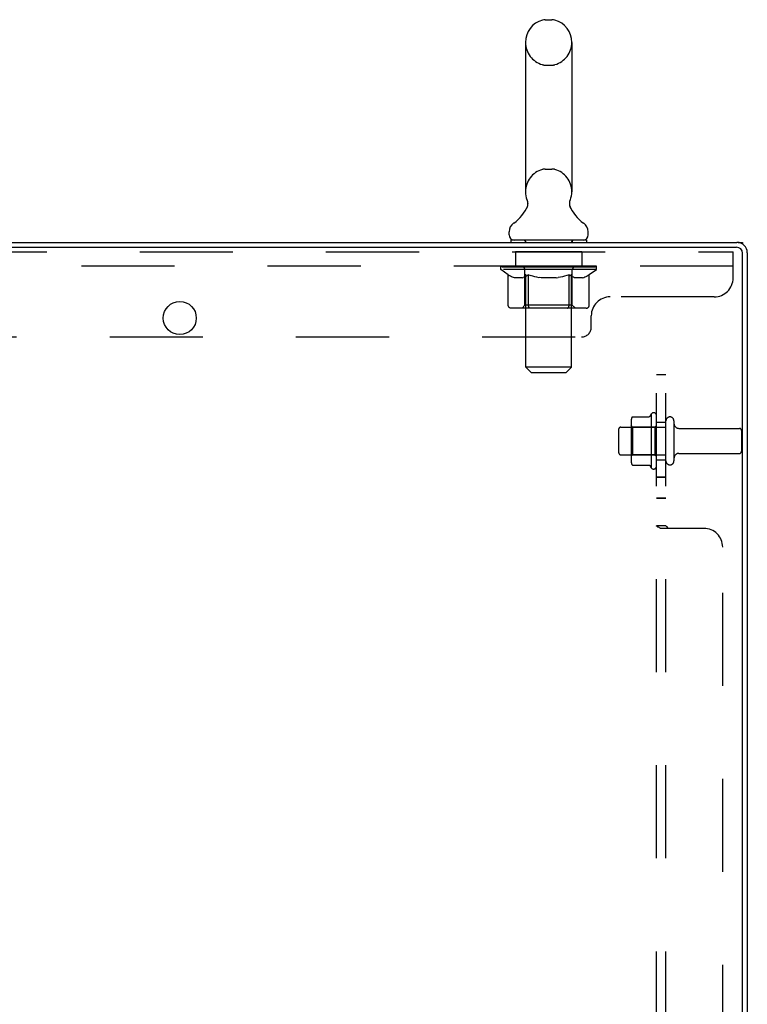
# Model space of a CAD drawing. Header units: inches. Extents: x 0 to 224, y 0 to 145.
# Tile 105 of 125: x 190 to 199, y 76 to 89. Entities that reach past the tile are written whole.
import ezdxf

# ---------------------------------------------------------------- set-up
doc = ezdxf.new("R2010")
doc.units = ezdxf.units.IN
doc.header["$LTSCALE"] = 12.302632
doc.header["$MEASUREMENT"] = 0
doc.linetypes.add('HIDDEN', pattern=[0.2, 0.1, -0.1])
doc.layers.get('0').update_dxf_attribs({"linetype": 'CONTINUOUS'})
doc.layers.add('02___PRT_ALL_AXES', color=7, linetype='CONTINUOUS')
doc.layers.add('DEFAULT_2', color=8, linetype='HIDDEN')

msp = doc.modelspace()

# ---------------------------------------------------------------- linework, layer by layer
at = {"color": 7, "linetype": 'Continuous'}
for p, q in [((196.711, 89.2), (196.799, 89.2)), ((196.449, 88.9), (196.449, 86.925)), ((197.061, 88.9), (197.061, 86.925)), ((196.464, 86.706), (196.462, 86.701)), ((196.232, 86.353), (196.232, 86.393)), ((197.278, 86.353), (197.278, 86.393)), ((196.255, 86.284), (196.255, 86.254)), ((197.255, 86.284), (196.255, 86.284)), ((197.255, 86.284), (197.255, 86.254)), ((199.258, 86.254), (199.318, 86.254)), ((199.318, 86.254), (199.318, 86.233))]:
    msp.add_line(p, q, dxfattribs=at)
at = {"color": 3, "linetype": 'Continuous'}
for p, q in [((181.455, 86.254), (199.244, 86.254)), ((181.38, 86.191), (199.237, 86.191)), ((199.317, 51.897), (199.317, 86.111)), ((199.38, 86.118), (199.38, 51.89))]:
    msp.add_line(p, q, dxfattribs=at)
at = {"color": 7, "linetype": 'Continuous'}
for points in [[(196.469, 86.818), (196.47, 86.814), (196.472, 86.809), (196.473, 86.804), (196.474, 86.799), (196.475, 86.794), (196.476, 86.789), (196.477, 86.784), (196.477, 86.779), (196.477, 86.774), (196.478, 86.769), (196.478, 86.764), (196.477, 86.759), (196.477, 86.754), (196.476, 86.749), (196.476, 86.744), (196.475, 86.739), (196.474, 86.734), (196.473, 86.729), (196.471, 86.725), (196.47, 86.72), (196.468, 86.715), (196.466, 86.71), (196.464, 86.706)], [(197.049, 86.701), (197.047, 86.706), (197.045, 86.71), (197.043, 86.715), (197.041, 86.72), (197.039, 86.724), (197.038, 86.729), (197.037, 86.734), (197.036, 86.739), (197.035, 86.744), (197.034, 86.749), (197.033, 86.754), (197.033, 86.759), (197.033, 86.764), (197.033, 86.769), (197.033, 86.774), (197.033, 86.779), (197.034, 86.784), (197.034, 86.789), (197.035, 86.794), (197.036, 86.799), (197.037, 86.804), (197.039, 86.809), (197.04, 86.814), (197.042, 86.818)]]:
    msp.add_lwpolyline(points, dxfattribs=at)
for centre, radius, start, end in [((196.711, 89.056), 0.144, 90, 105.6303), ((196.799, 89.056), 0.144, 74.3697, 90), ((196.755, 88.9), 0.306, 105.6303, 180), ((196.755, 88.9), 0.306, 0, 74.3697), ((196.755, 86.925), 0.306, 180, 200.4871), ((196.755, 86.925), 0.306, 339.5129, 360), ((195.997, 86.941), 0.523, 304.6624, 336.9318), ((197.514, 86.941), 0.523, 203.0682, 235.3376), ((196.376, 86.393), 0.144, 124.6626, 180), ((197.134, 86.393), 0.144, 0, 55.3374), ((196.301, 86.353), 0.069, 180, 270), ((197.209, 86.353), 0.069, 270, 360)]:
    msp.add_arc(centre, radius, start, end, dxfattribs=at)
at = {"color": 3, "linetype": 'Continuous'}
for centre, radius in [((199.244, 86.118), 0.136), ((199.237, 86.111), 0.08)]:
    msp.add_arc(centre, radius, 0, 90, dxfattribs=at)
at = {"layer": '02___PRT_ALL_AXES', "color": 8, "linetype": 'HIDDEN'}
for p, q in [((196.318, 86.129), (196.318, 85.942)), ((197.193, 86.129), (196.318, 86.129)), ((197.193, 86.129), (197.193, 85.942)), ((197.193, 85.942), (196.318, 85.942)), ((198.11, 83.985), (198.11, 83.273)), ((198.18, 83.295), (198.18, 83.963)), ((197.71, 83.812), (198.305, 83.812)), ((198.305, 83.446), (198.305, 83.812)), ((198.474, 83.795), (199.275, 83.795)), ((197.71, 83.446), (198.305, 83.446)), ((198.474, 83.463), (199.275, 83.463))]:
    msp.add_line(p, q, dxfattribs=at)
at = {"layer": '02___PRT_ALL_AXES', "color": 3, "linetype": 'Continuous'}
msp.add_circle((191.88, 85.254), 0.219, dxfattribs=at)
at = {"layer": '02___PRT_ALL_AXES', "color": 8, "linetype": 'HIDDEN'}
for centre, radius, start, end in [((198.142, 83.963), 0.0384, 0, 145.5503), ((198.71, 83.629), 0.698, 149.3369, 152.3186), ((198.71, 83.629), 0.698, 207.6814, 210.6631), ((198.142, 83.295), 0.0384, 214.4497, 360)]:
    msp.add_arc(centre, radius, start, end, dxfattribs=at)
at = {"layer": 'DEFAULT_2', "color": 8, "linetype": 'HIDDEN'}
for p, q in [((196.711, 88.6), (196.799, 88.6)), ((196.711, 87.225), (196.799, 87.225)), ((196.443, 86.284), (196.443, 86.254)), ((196.455, 84.603), (196.455, 86.25)), ((197.055, 84.603), (197.055, 86.25)), ((197.068, 86.284), (197.068, 86.254)), ((181.51, 86.129), (199.193, 86.129)), ((199.193, 85.784), (199.193, 86.129)), ((199.193, 85.942), (181.568, 85.942)), ((196.122, 85.896), (196.122, 85.942)), ((196.132, 85.936), (196.132, 85.942)), ((196.16, 85.936), (196.16, 85.942)), ((196.207, 85.936), (196.207, 85.942)), ((196.27, 85.936), (196.27, 85.942)), ((196.348, 85.936), (196.348, 85.942)), ((196.382, 85.932), (196.382, 85.939)), ((196.439, 85.936), (196.439, 85.942)), ((196.456, 85.932), (196.456, 85.941)), ((196.539, 85.936), (196.539, 85.942)), ((196.545, 85.932), (196.545, 85.942)), ((196.641, 85.935), (196.755, 85.942)), ((196.645, 85.936), (196.645, 85.942)), ((196.646, 85.942), (196.645, 85.942)), ((196.646, 85.936), (196.646, 85.942)), ((196.755, 85.936), (196.755, 85.942)), ((196.755, 85.942), (196.87, 85.935)), ((196.865, 85.936), (196.865, 85.942)), ((196.865, 85.936), (196.865, 85.942)), ((196.865, 85.942), (196.865, 85.942)), ((196.966, 85.932), (196.966, 85.942)), ((196.972, 85.936), (196.972, 85.942)), ((197.054, 85.932), (197.054, 85.941)), ((197.072, 85.936), (197.072, 85.942)), ((197.128, 85.932), (197.128, 85.939)), ((197.162, 85.936), (197.162, 85.942)), ((197.24, 85.936), (197.24, 85.942)), ((197.267, 85.939), (197.387, 85.94)), ((197.304, 85.936), (197.304, 85.942)), ((197.35, 85.936), (197.35, 85.942)), ((197.379, 85.936), (197.379, 85.942)), ((197.387, 85.935), (197.387, 85.94)), ((197.388, 85.896), (196.122, 85.896)), ((196.221, 85.826), (196.122, 85.896)), ((196.14, 85.932), (196.14, 85.936)), ((196.14, 85.932), (197.37, 85.932)), ((196.149, 85.932), (196.149, 85.936)), ((196.15, 85.932), (196.15, 85.936)), ((196.176, 85.932), (196.176, 85.936)), ((196.178, 85.932), (196.178, 85.936)), ((196.221, 85.932), (196.221, 85.936)), ((196.221, 85.421), (196.221, 85.826)), ((196.221, 85.826), (196.235, 85.817)), ((196.224, 85.932), (196.224, 85.936)), ((196.428, 85.935), (196.227, 85.935)), ((196.249, 85.808), (196.235, 85.817)), ((196.271, 85.932), (196.271, 85.935)), ((196.272, 85.932), (196.272, 85.935)), ((196.275, 85.932), (196.275, 85.935)), ((196.282, 85.932), (196.282, 85.936)), ((196.282, 85.932), (196.282, 85.935)), ((196.286, 85.932), (196.286, 85.936)), ((196.289, 85.932), (196.289, 85.936)), ((196.293, 85.932), (196.293, 85.935)), ((196.308, 85.932), (196.308, 85.935)), ((196.326, 85.932), (196.326, 85.938)), ((196.326, 85.932), (196.326, 85.935)), ((196.347, 85.932), (196.347, 85.935)), ((196.347, 85.932), (196.347, 85.935)), ((196.358, 85.932), (196.358, 85.936)), ((196.362, 85.932), (196.362, 85.936)), ((196.371, 85.932), (196.371, 85.935)), ((196.398, 85.932), (196.398, 85.935)), ((196.401, 85.932), (196.401, 85.935)), ((196.428, 85.932), (196.428, 85.935)), ((196.495, 85.935), (196.433, 85.935)), ((196.442, 85.424), (196.442, 85.892)), ((196.445, 85.932), (196.445, 85.936)), ((196.45, 85.932), (196.45, 85.936)), ((196.46, 85.932), (196.46, 85.935)), ((196.475, 85.817), (196.461, 85.808)), ((196.471, 85.932), (196.471, 85.935)), ((196.489, 85.826), (196.475, 85.817)), ((196.489, 85.421), (196.489, 85.826)), ((196.489, 85.826), (196.518, 85.817)), ((196.495, 85.932), (196.495, 85.935)), ((196.57, 85.935), (196.511, 85.935)), ((196.546, 85.808), (196.517, 85.817)), ((196.531, 85.932), (196.531, 85.935)), ((196.542, 85.932), (196.542, 85.936)), ((196.547, 85.932), (196.547, 85.936)), ((196.555, 85.932), (196.555, 85.936)), ((196.57, 85.932), (196.57, 85.935)), ((196.651, 85.935), (196.596, 85.935)), ((196.609, 85.932), (196.609, 85.935)), ((196.646, 85.932), (196.646, 85.936)), ((196.65, 85.932), (196.65, 85.936)), ((196.651, 85.932), (196.651, 85.936)), ((196.651, 85.932), (196.651, 85.935)), ((196.734, 85.935), (196.686, 85.935)), ((196.692, 85.932), (196.692, 85.935)), ((196.734, 85.932), (196.734, 85.935)), ((196.753, 85.936), (196.752, 85.936)), ((196.752, 85.932), (196.752, 85.936)), ((196.753, 85.932), (196.753, 85.936)), ((196.758, 85.932), (196.758, 85.936)), ((196.758, 85.932), (196.758, 85.936)), ((196.758, 85.936), (196.758, 85.936)), ((196.776, 85.932), (196.776, 85.935)), ((196.776, 85.935), (196.824, 85.935)), ((196.819, 85.932), (196.819, 85.935)), ((196.859, 85.932), (196.859, 85.936)), ((196.86, 85.932), (196.86, 85.935)), ((196.86, 85.935), (196.914, 85.935)), ((196.861, 85.932), (196.861, 85.936)), ((196.865, 85.932), (196.865, 85.936)), ((196.901, 85.932), (196.901, 85.935)), ((196.94, 85.932), (196.94, 85.935)), ((196.94, 85.935), (196.999, 85.935)), ((196.956, 85.932), (196.956, 85.936)), ((196.963, 85.932), (196.963, 85.936)), ((196.995, 85.818), (196.966, 85.809)), ((196.968, 85.932), (196.968, 85.936)), ((196.979, 85.932), (196.979, 85.935)), ((197.024, 85.827), (196.995, 85.817)), ((197.015, 85.932), (197.015, 85.935)), ((197.015, 85.935), (197.077, 85.935)), ((197.024, 85.421), (197.024, 85.827)), ((197.024, 85.827), (197.039, 85.817)), ((197.039, 85.932), (197.039, 85.935)), ((197.054, 85.808), (197.039, 85.817)), ((197.05, 85.932), (197.05, 85.935)), ((197.06, 85.932), (197.06, 85.936)), ((197.065, 85.932), (197.065, 85.936)), ((197.068, 85.424), (197.068, 85.892)), ((197.082, 85.932), (197.082, 85.935)), ((197.082, 85.935), (197.388, 85.935)), ((197.109, 85.932), (197.109, 85.935)), ((197.112, 85.932), (197.112, 85.935)), ((197.139, 85.932), (197.139, 85.935)), ((197.148, 85.932), (197.148, 85.936)), ((197.153, 85.932), (197.153, 85.936)), ((197.164, 85.932), (197.164, 85.935)), ((197.164, 85.932), (197.164, 85.935)), ((197.184, 85.932), (197.184, 85.938)), ((197.185, 85.932), (197.185, 85.935)), ((197.203, 85.932), (197.203, 85.935)), ((197.217, 85.932), (197.217, 85.935)), ((197.221, 85.932), (197.221, 85.936)), ((197.225, 85.932), (197.225, 85.936)), ((197.228, 85.932), (197.228, 85.936)), ((197.228, 85.932), (197.228, 85.935)), ((197.235, 85.932), (197.235, 85.935)), ((197.238, 85.932), (197.238, 85.935)), ((197.239, 85.932), (197.239, 85.935)), ((197.277, 85.818), (197.262, 85.809)), ((197.267, 85.935), (197.267, 85.939)), ((197.292, 85.828), (197.277, 85.818)), ((197.277, 85.818), (197.292, 85.828)), ((197.286, 85.932), (197.286, 85.936)), ((197.289, 85.932), (197.289, 85.936)), ((197.292, 85.828), (197.388, 85.896)), ((197.292, 85.421), (197.292, 85.828)), ((197.332, 85.932), (197.332, 85.936)), ((197.334, 85.932), (197.334, 85.936)), ((197.36, 85.932), (197.36, 85.936)), ((197.361, 85.932), (197.361, 85.936)), ((197.37, 85.932), (197.37, 85.936)), ((197.388, 85.896), (197.388, 85.936)), ((196.263, 85.801), (196.249, 85.808)), ((196.276, 85.794), (196.262, 85.801)), ((196.289, 85.789), (196.276, 85.794)), ((196.303, 85.784), (196.289, 85.789)), ((196.407, 85.784), (196.303, 85.784)), ((196.407, 85.784), (196.42, 85.789)), ((196.434, 85.794), (196.42, 85.789)), ((196.447, 85.801), (196.434, 85.794)), ((196.461, 85.808), (196.447, 85.801)), ((196.574, 85.801), (196.546, 85.808)), ((196.601, 85.794), (196.573, 85.801)), ((196.629, 85.788), (196.601, 85.794)), ((196.656, 85.784), (196.629, 85.789)), ((196.854, 85.784), (196.656, 85.784)), ((196.854, 85.784), (196.882, 85.789)), ((196.91, 85.794), (196.882, 85.789)), ((196.938, 85.801), (196.91, 85.794)), ((196.966, 85.809), (196.938, 85.801)), ((197.068, 85.801), (197.053, 85.809)), ((197.082, 85.794), (197.068, 85.801)), ((197.096, 85.788), (197.082, 85.794)), ((197.111, 85.784), (197.096, 85.788)), ((197.204, 85.784), (197.111, 85.784)), ((197.204, 85.784), (197.219, 85.789)), ((197.233, 85.794), (197.219, 85.788)), ((197.248, 85.801), (197.233, 85.794)), ((197.262, 85.809), (197.247, 85.801)), ((196.442, 85.424), (196.403, 85.384)), ((197.068, 85.424), (196.442, 85.424)), ((197.068, 85.424), (197.108, 85.384)), ((198.943, 85.534), (197.568, 85.534)), ((197.249, 85.384), (196.264, 85.384)), ((196.494, 85.397), (196.492, 85.401)), ((196.5, 85.388), (196.498, 85.391)), ((196.505, 85.385), (196.503, 85.386)), ((196.508, 85.384), (196.505, 85.385)), ((196.51, 85.384), (196.508, 85.384)), ((197.318, 85.134), (197.318, 85.284)), ((183.573, 85.004), (197.188, 85.004)), ((196.524, 84.534), (196.455, 84.603)), ((197.055, 84.603), (196.455, 84.603)), ((196.524, 84.534), (196.986, 84.534)), ((196.986, 84.534), (197.055, 84.603)), ((198.18, 53.504), (198.18, 84.504)), ((198.305, 84.504), (198.18, 84.504)), ((198.305, 53.504), (198.305, 84.504)), ((197.844, 83.885), (197.844, 83.374)), ((197.865, 83.948), (198.084, 83.948)), ((198.18, 83.879), (198.305, 83.879)), ((198.411, 83.894), (198.411, 83.365)), ((197.68, 83.782), (197.68, 83.476)), ((197.864, 83.813), (197.844, 83.833)), ((197.864, 83.813), (197.864, 83.446)), ((198.16, 83.813), (197.864, 83.813)), ((198.16, 83.813), (198.18, 83.833)), ((198.16, 83.813), (198.16, 83.446)), ((199.305, 83.765), (199.305, 83.493)), ((197.864, 83.446), (197.844, 83.426)), ((198.16, 83.446), (197.864, 83.446)), ((198.16, 83.446), (198.18, 83.426)), ((198.18, 83.379), (198.305, 83.379)), ((197.865, 83.31), (198.084, 83.31)), ((198.305, 83.151), (198.18, 83.151)), ((198.305, 83.147), (198.18, 83.147)), ((198.305, 82.871), (198.18, 82.871)), ((198.305, 82.867), (198.18, 82.867)), ((198.305, 82.508), (198.18, 82.508)), ((198.805, 82.473), (198.233, 82.473)), ((198.316, 82.495), (198.312, 82.498)), ((198.33, 82.482), (198.327, 82.486)), ((199.055, 55.785), (199.055, 82.223))]:
    msp.add_line(p, q, dxfattribs=at)
for points in [[(196.264, 85.384), (196.259, 85.384), (196.254, 85.385), (196.249, 85.386), (196.244, 85.388), (196.239, 85.391), (196.235, 85.394), (196.231, 85.397), (196.228, 85.401), (196.225, 85.406), (196.223, 85.411), (196.222, 85.416), (196.221, 85.421)], [(196.49, 85.411), (196.489, 85.416), (196.489, 85.421)], [(196.491, 85.406), (196.49, 85.411), (196.489, 85.416), (196.489, 85.421)], [(197.003, 85.384), (197.005, 85.384), (197.008, 85.385), (197.01, 85.386), (197.013, 85.388), (197.015, 85.391), (197.017, 85.394), (197.019, 85.397), (197.021, 85.401), (197.022, 85.406), (197.023, 85.411), (197.024, 85.416), (197.024, 85.421)], [(197.249, 85.384), (197.254, 85.384), (197.259, 85.385), (197.264, 85.386), (197.269, 85.388), (197.274, 85.391), (197.278, 85.394), (197.282, 85.397), (197.285, 85.401), (197.288, 85.406), (197.29, 85.411), (197.291, 85.416), (197.292, 85.421)], [(196.503, 85.386), (196.5, 85.388), (196.498, 85.391), (196.496, 85.394), (196.494, 85.397), (196.492, 85.401), (196.491, 85.406)], [(197.856, 83.942), (197.857, 83.944), (197.858, 83.945), (197.859, 83.946), (197.861, 83.947), (197.862, 83.948), (197.864, 83.948), (197.865, 83.948)], [(198.092, 83.953), (198.092, 83.953), (198.092, 83.953), (198.092, 83.953), (198.092, 83.952), (198.092, 83.952), (198.091, 83.952), (198.091, 83.951), (198.091, 83.951), (198.09, 83.951), (198.09, 83.95), (198.09, 83.95), (198.089, 83.95), (198.089, 83.949), (198.088, 83.949), (198.087, 83.949), (198.086, 83.948), (198.085, 83.948), (198.084, 83.948)], [(197.856, 83.316), (197.857, 83.315), (197.858, 83.314), (197.859, 83.312), (197.861, 83.311), (197.862, 83.311), (197.864, 83.31), (197.865, 83.31)], [(198.084, 83.31), (198.085, 83.31), (198.086, 83.31), (198.087, 83.31), (198.088, 83.309), (198.089, 83.309), (198.089, 83.309), (198.09, 83.308), (198.09, 83.308), (198.09, 83.308), (198.091, 83.307), (198.091, 83.307), (198.091, 83.307), (198.092, 83.306), (198.092, 83.306), (198.092, 83.306), (198.092, 83.306), (198.092, 83.305), (198.092, 83.305)], [(198.214, 82.484), (198.207, 82.487), (198.2, 82.49), (198.194, 82.493), (198.188, 82.496), (198.184, 82.5), (198.181, 82.504), (198.18, 82.508)], [(198.2, 82.49), (198.194, 82.493), (198.188, 82.496), (198.184, 82.5), (198.181, 82.504), (198.18, 82.508)], [(198.233, 82.473), (198.228, 82.477), (198.221, 82.481), (198.214, 82.484)], [(198.309, 82.501), (198.306, 82.504), (198.305, 82.508)], [(198.312, 82.498), (198.309, 82.501), (198.306, 82.504), (198.305, 82.508)], [(198.324, 82.489), (198.32, 82.492), (198.316, 82.495)], [(198.33, 82.473), (198.331, 82.478), (198.33, 82.482), (198.327, 82.486), (198.324, 82.489), (198.32, 82.492)]]:
    msp.add_lwpolyline(points, dxfattribs=at)
for centre, radius, start, end in [((196.755, 88.9), 0.306, 180, 254.3697), ((196.755, 88.9), 0.306, 285.6303, 360), ((196.711, 88.743), 0.144, 254.3697, 270), ((196.799, 88.743), 0.144, 270, 285.6303), ((196.755, 86.925), 0.306, 105.6303, 180), ((196.711, 87.081), 0.144, 90, 105.6303), ((196.799, 87.081), 0.144, 74.3697, 90), ((196.755, 86.925), 0.306, 0, 74.3697), ((196.421, 86.25), 0.0345, 0, 90), ((197.09, 86.25), 0.0345, 90, 180), ((196.403, 85.892), 0.0398, 0, 90), ((197.108, 85.892), 0.0398, 90, 180), ((198.943, 85.784), 0.25, 270, 360), ((197.568, 85.284), 0.25, 90, 180), ((197.188, 85.134), 0.13, 270, 360), ((197.985, 83.885), 0.141, 156.05, 180), ((198.358, 83.894), 0.053, 0, 180), ((198.474, 83.858), 0.0625, 180, 270), ((197.71, 83.782), 0.03, 90, 180), ((199.275, 83.765), 0.03, 0, 90), ((197.71, 83.476), 0.03, 180, 270), ((199.275, 83.493), 0.03, 270, 360), ((197.985, 83.374), 0.141, 180, 203.95), ((198.358, 83.365), 0.053, 180, 360), ((198.474, 83.401), 0.0625, 90, 180), ((198.805, 82.223), 0.25, 0, 90)]:
    msp.add_arc(centre, radius, start, end, dxfattribs=at)
for centre, major_axis, ratio, start_param, end_param in [((196.755, 85.942), (0.633, 0.007), 0.05963, 2.96643, 3.140963), ((196.102, 85.93), (0.198, 0), 0.060556, 0.430652, 1.470503), ((196.755, 85.942), (0.633, 0), 0.060556, 3.141593, 3.316126), ((196.755, 85.942), (0.633, 0.013), 0.05688, 2.791345, 2.965878), ((196.078, 85.93), (0.198, 0.002), 0.05963, 0.25549, 1.295341), ((196.146, 85.93), (0.198, -0.002), 0.05963, 0.605815, 1.645666), ((196.755, 85.942), (0.633, -0.007), 0.05963, -2.96643, -2.791898), ((196.755, 85.942), (0.633, 0.019), 0.052395, 2.616403, 2.790936), ((196.074, 85.93), (0.198, 0.004), 0.05688, 0.080405, 1.120256), ((196.209, 85.93), (0.198, -0.004), 0.05688, 0.7809, 1.820751), ((196.755, 85.942), (0.633, -0.013), 0.05688, -2.791345, -2.616812), ((196.755, 85.942), (0.633, 0.025), 0.046319, 2.441654, 2.616187), ((196.288, 85.93), (0.198, -0.006), 0.052395, 0.955842, 1.995693), ((196.091, 85.93), (0.198, 0.006), 0.052395, -0.094537, 0.945314), ((196.755, 85.942), (0.633, -0.019), 0.052395, -2.616403, -2.44187), ((196.755, 85.942), (0.633, 0.029), 0.038841, 2.267123, 2.441656), ((196.382, 85.93), (0.198, -0.008), 0.046319, 1.130591, 2.170442), ((196.128, 85.93), (0.198, 0.008), 0.046319, -0.269286, 0.770565), ((196.755, 85.942), (0.633, -0.025), 0.046319, -2.441654, -2.267121), ((196.755, 85.942), (0.633, 0.033), 0.030195, 2.09281, 2.267343), ((196.486, 85.93), (0.198, -0.009), 0.038841, 1.305122, 2.344973), ((196.184, 85.93), (0.198, 0.009), 0.038841, -0.443817, 0.596034), ((196.755, 85.942), (0.633, -0.029), 0.038841, -2.267123, -2.092591), ((196.258, 85.93), (0.198, 0.01), 0.030195, -0.61813, 0.421721), ((196.755, 85.942), (0.633, 0.036), 0.020645, 1.918687, 2.09322), ((196.599, 85.93), (0.198, -0.01), 0.030195, 1.479435, 2.519286), ((196.755, 85.942), (0.633, -0.033), 0.030195, -2.09281, -1.918277), ((196.347, 85.93), (0.198, 0.011), 0.020645, -0.792253, 0.247598), ((196.755, 85.942), (0.633, 0.038), 0.010478, 1.744704, 1.919237), ((196.717, 85.93), (0.198, -0.011), 0.020645, 1.653558, 2.693409), ((196.755, 85.942), (0.633, -0.036), 0.020645, -1.918687, -1.744154), ((196.448, 85.93), (0.198, 0.012), 0.010478, -0.966236, -0.000846), ((196.836, 85.93), (0.198, -0.012), 0.010478, 1.827541, 2.867392), ((196.755, 85.942), (0.633, -0.038), 0.010478, -1.744704, -1.570171), ((196.674, 85.93), (0.198, 0.012), 0.010478, 0.274201, 1.314052), ((196.755, 85.942), (0.633, 0.038), 0.010478, -1.571421, -1.396888), ((196.793, 85.93), (0.198, 0.011), 0.020645, 0.448184, 1.488034), ((197.063, 85.93), (0.198, -0.012), 0.010478, -3.140747, -2.175357), ((196.755, 85.942), (0.633, 0.036), 0.020645, -1.397439, -1.222906), ((196.755, 85.942), (0.633, -0.038), 0.010478, 1.222355, 1.396888), ((196.911, 85.93), (0.198, 0.01), 0.030195, 0.622307, 1.662158), ((197.164, 85.93), (0.198, -0.011), 0.020645, 2.893995, 3.933846), ((196.755, 85.942), (0.633, 0.033), 0.030195, -1.223315, -1.048783), ((196.755, 85.942), (0.633, -0.036), 0.020645, 1.048373, 1.222906), ((197.024, 85.93), (0.198, 0.009), 0.038841, 0.79662, 1.836471), ((197.252, 85.93), (0.198, -0.01), 0.030195, 2.719872, 3.759723), ((197.129, 85.93), (0.198, 0.008), 0.046319, 0.971151, 2.011002), ((196.755, 85.942), (0.633, 0.029), 0.038841, -1.049002, -0.874469), ((196.755, 85.942), (0.633, -0.033), 0.030195, 0.87425, 1.048783), ((197.222, 85.93), (0.198, 0.006), 0.052395, 1.1459, 2.185751), ((197.326, 85.93), (0.198, -0.009), 0.038841, 2.545558, 3.585409), ((197.301, 85.93), (0.198, 0.004), 0.05688, 1.320842, 2.360692), ((196.755, 85.942), (0.633, 0.025), 0.046319, -0.874471, -0.699939), ((196.755, 85.942), (0.633, -0.029), 0.038841, 0.699936, 0.874469), ((197.382, 85.93), (0.198, -0.008), 0.046319, 2.371028, 3.410879), ((197.364, 85.93), (0.198, 0.002), 0.05963, 1.495927, 2.535778), ((197.419, 85.93), (0.198, -0.006), 0.052395, 2.196279, 3.23613), ((197.436, 85.93), (0.198, -0.004), 0.05688, 2.021337, 3.061188), ((196.755, 85.942), (0.633, 0.019), 0.052395, -0.699723, -0.52519), ((196.755, 85.942), (0.633, -0.025), 0.046319, 0.525406, 0.699939), ((197.433, 85.93), (0.198, -0.002), 0.05963, 1.846251, 2.886102), ((196.755, 85.942), (0.633, 0.013), 0.05688, -0.524781, -0.350248), ((196.755, 85.942), (0.633, -0.019), 0.052395, 0.350657, 0.52519), ((196.755, 85.942), (0.633, 0.007), 0.05963, -0.349695, -0.175162), ((196.755, 85.942), (0.633, -0.013), 0.05688, 0.175715, 0.350248), ((196.755, 85.942), (0.633, -0.007), 0.05963, 6.27665, 6.458348), ((196.755, 85.942), (0.633, 0), 0.060556, -0.174533, -0.058352), ((196.102, 85.924), (0.198, 0.002), 0.05963, 1.376596, 1.469874), ((196.146, 85.924), (0.198, 0), 0.060556, 1.551758, 1.645036), ((196.078, 85.924), (0.198, 0.004), 0.05688, 1.20151, 1.294789), ((196.147, 85.926), (0.164, 0.002), 0.05963, 1.065228, 1.614276), ((196.128, 85.926), (0.164, 0.003), 0.05688, 0.890143, 1.43919), ((196.186, 85.926), (0.164, 0), 0.060556, 1.240391, 1.789438), ((196.209, 85.924), (0.198, -0.002), 0.05963, 1.72692, 1.820198), ((196.074, 85.924), (0.198, 0.006), 0.052395, 1.026568, 1.119847), ((196.127, 85.926), (0.164, 0.005), 0.052395, 0.715201, 1.264248), ((196.241, 85.926), (0.164, -0.002), 0.05963, 1.415553, 1.9646), ((196.288, 85.924), (0.198, -0.004), 0.05688, 1.902006, 1.995284), ((196.091, 85.924), (0.198, 0.008), 0.046319, 0.851819, 0.945098), ((196.145, 85.926), (0.164, 0.006), 0.046319, 0.540452, 1.089499), ((196.312, 85.926), (0.164, -0.003), 0.05688, 1.590638, 2.139686), ((196.382, 85.924), (0.198, -0.006), 0.052395, 2.076947, 2.170226), ((196.128, 85.924), (0.198, 0.009), 0.038841, 0.677289, 0.770567), ((196.182, 85.926), (0.164, 0.008), 0.038841, 0.365921, 0.914969), ((196.397, 85.926), (0.164, -0.005), 0.052395, 1.76558, 2.314627), ((196.486, 85.924), (0.198, -0.008), 0.046319, 2.251696, 2.344975), ((196.184, 85.924), (0.198, 0.01), 0.030195, 0.502975, 0.596254), ((196.237, 85.926), (0.164, 0.009), 0.030195, 0.191608, 0.740655), ((196.492, 85.926), (0.164, -0.006), 0.046319, 1.940329, 2.489376), ((196.599, 85.924), (0.198, -0.009), 0.038841, 2.426227, 2.519505), ((196.258, 85.924), (0.198, 0.011), 0.020645, 0.328852, 0.422131), ((196.307, 85.926), (0.164, 0.009), 0.020645, 0.017485, 0.566532), ((196.596, 85.926), (0.164, -0.008), 0.038841, 2.11486, 2.663907), ((196.717, 85.924), (0.198, -0.01), 0.030195, 2.60054, 2.693819), ((196.347, 85.924), (0.198, 0.012), 0.010478, 0.154869, 0.248148), ((196.391, 85.926), (0.164, 0.01), 0.010478, 6.126688, 6.675735), ((196.704, 85.926), (0.164, -0.009), 0.030195, 2.289173, 2.83822), ((196.836, 85.924), (0.198, -0.011), 0.020645, 2.774664, 2.867942), ((196.814, 85.926), (0.164, -0.009), 0.020645, 2.463296, 3.012344), ((196.588, 85.926), (0.164, 0.01), 0.010478, -0.000483, 0.504314), ((196.558, 85.924), (0.198, 0.012), 0.010478, 0.099668, 0.192946), ((196.952, 85.924), (0.198, -0.012), 0.010478, 2.948646, 3.041925), ((196.922, 85.926), (0.164, -0.01), 0.010478, 2.637279, 3.142076), ((196.696, 85.926), (0.164, 0.009), 0.020645, 0.129249, 0.678296), ((196.674, 85.924), (0.198, 0.011), 0.020645, 0.273651, 0.366929), ((196.806, 85.926), (0.164, 0.009), 0.030195, 0.303372, 0.852419), ((197.12, 85.926), (0.164, -0.01), 0.010478, 2.749043, 3.29809), ((196.793, 85.924), (0.198, 0.01), 0.030195, 0.447774, 0.541052), ((197.164, 85.924), (0.198, -0.012), 0.010478, 2.893445, 2.986723), ((196.915, 85.926), (0.164, 0.008), 0.038841, 0.477686, 1.026733), ((197.204, 85.926), (0.164, -0.009), 0.020645, 2.57506, 3.124108), ((196.911, 85.924), (0.198, 0.009), 0.038841, 0.622087, 0.715366), ((197.252, 85.924), (0.198, -0.011), 0.020645, 2.719462, 2.812741), ((197.018, 85.926), (0.164, 0.006), 0.046319, 0.652216, 1.201263), ((197.274, 85.926), (0.164, -0.009), 0.030195, 2.400937, 2.949985), ((197.113, 85.926), (0.164, 0.005), 0.052395, 0.826965, 1.376012), ((197.024, 85.924), (0.198, 0.008), 0.046319, 0.796618, 0.889896), ((197.326, 85.924), (0.198, -0.01), 0.030195, 2.545339, 2.638617), ((197.328, 85.926), (0.164, -0.008), 0.038841, 2.226624, 2.775671), ((197.198, 85.926), (0.164, 0.003), 0.05688, 1.001907, 1.550954), ((197.365, 85.926), (0.164, -0.006), 0.046319, 2.052093, 2.601141), ((197.129, 85.924), (0.198, 0.006), 0.052395, 0.971367, 1.064645), ((197.408, 85.93), (0.198, 0), 0.060556, 2.364024, 2.71094), ((197.382, 85.924), (0.198, -0.009), 0.038841, 2.371026, 2.464304), ((197.269, 85.926), (0.164, 0.002), 0.05963, 1.176993, 1.72604), ((197.383, 85.926), (0.164, -0.005), 0.052395, 1.877344, 2.426392), ((197.325, 85.926), (0.164, 0), 0.060556, 1.352155, 1.901202), ((197.383, 85.926), (0.164, -0.003), 0.05688, 1.702402, 2.25145), ((197.363, 85.926), (0.164, -0.002), 0.05963, 1.527317, 2.076364), ((197.222, 85.924), (0.198, 0.004), 0.05688, 1.146309, 1.239587), ((197.419, 85.924), (0.198, -0.008), 0.046319, 2.196495, 2.289773), ((197.408, 85.924), (0.198, -0.002), 0.05963, 1.764997, 1.971333), ((197.301, 85.924), (0.198, 0.002), 0.05963, 1.321394, 1.414673), ((197.436, 85.924), (0.198, -0.006), 0.052395, 2.021746, 2.115024), ((197.364, 85.924), (0.198, 0), 0.060556, 1.496556, 1.589835), ((197.433, 85.924), (0.198, -0.004), 0.05688, 1.846804, 1.940083)]:
    msp.add_ellipse(centre, major_axis=major_axis, ratio=ratio, start_param=start_param, end_param=end_param, dxfattribs=at)

doc.saveas('drawing.dxf')
